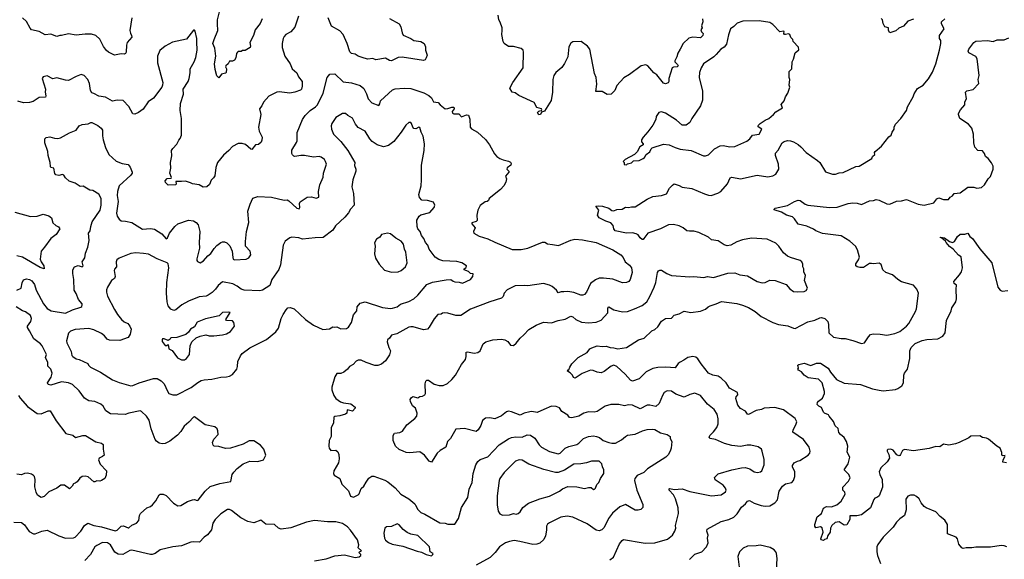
# Model space of a CAD drawing. Extents: x 1933546 to 2138868, y 524910 to 667279.
# Tile 141 of 256: x 2047945 to 2058038, y 563197 to 568727. Entities that reach past the tile are written whole.
import ezdxf

# ---------------------------------------------------------------- set-up
doc = ezdxf.new("R2010")
doc.units = 0

msp = doc.modelspace()

# ---------------------------------------------------------------- linework, layer by layer
at = {"layer": '0CON10XD'}
for points in [[(2050429, 568735), (2050410, 568690), (2050357, 568625), (2050341, 568565), (2050304, 568495), (2050310, 568455), (2050306, 568444), (2050255, 568412), (2050228, 568412), (2050215, 568402), (2050185, 568400), (2050177, 568393), (2050168, 568382), (2050159, 568335), (2050146, 568314), (2050125, 568303), (2050095, 568302), (2050082, 568275), (2050057, 568255), (2050054, 568245), (2050064, 568225), (2050062, 568185), (2050055, 568178), (2050015, 568170), (2049985, 568132), (2049965, 568152), (2049947, 568217), (2049943, 568275), (2049955, 568355), (2049946, 568435), (2049926, 568485), (2049937, 568525), (2049975, 568615), (2049973, 568685), (2049973, 568727), (2050022, 568935)], [(2049095, 568748), (2049074, 568615), (2049079, 568589), (2049092, 568565), (2049093, 568547), (2049046, 568494), (2049038, 568465), (2049036, 568395), (2049028, 568382), (2049016, 568374), (2048985, 568377), (2048917, 568363), (2048855, 568395), (2048835, 568412), (2048803, 568453), (2048765, 568529), (2048725, 568566), (2048682, 568578), (2048615, 568578), (2048525, 568568), (2048445, 568582), (2048375, 568564), (2048355, 568566), (2048324, 568554), (2048265, 568579), (2048205, 568571), (2048145, 568608), (2048065, 568625), (2048051, 568641), (2048015, 568709), (2047973, 568745)], [(2050802, 568765), (2050765, 568650), (2050725, 568603), (2050673, 568575), (2050656, 568554), (2050644, 568534), (2050636, 568485), (2050634, 568444), (2050664, 568355), (2050716, 568276), (2050738, 568225), (2050785, 568182), (2050803, 568143), (2050839, 568095), (2050841, 568045), (2050834, 568016), (2050824, 568006), (2050765, 567984)], [(2051735, 568739), (2051834, 568684), (2051851, 568655), (2051864, 568594), (2051875, 568570), (2051954, 568534), (2051985, 568514), (2052055, 568504), (2052092, 568485), (2052105, 568450), (2052106, 568415), (2052122, 568365), (2052112, 568335), (2052100, 568315), (2052085, 568309), (2051865, 568342), (2051825, 568339), (2051755, 568306), (2051735, 568310), (2051695, 568333), (2051597, 568317), (2051565, 568329), (2051515, 568324), (2051475, 568332), (2051415, 568354), (2051385, 568373), (2051345, 568380), (2051328, 568398), (2051300, 568485), (2051260, 568575), (2051225, 568613), (2051141, 568661), (2051108, 568745)], [(2054944, 568736), (2054946, 568705), (2054934, 568665), (2054942, 568645), (2054928, 568625), (2054933, 568603), (2054949, 568585), (2054946, 568565), (2054925, 568541), (2054845, 568547), (2054805, 568537), (2054744, 568485), (2054716, 568425), (2054690, 568385), (2054682, 568345), (2054659, 568305), (2054661, 568295), (2054688, 568268), (2054694, 568255), (2054684, 568245), (2054645, 568242), (2054634, 568235), (2054599, 568125), (2054599, 568095), (2054591, 568079), (2054565, 568071), (2054545, 568076), (2054475, 568162), (2054444, 568184), (2054385, 568254), (2054364, 568266), (2054315, 568256), (2054195, 568166), (2054139, 568131), (2054065, 568052), (2054045, 568000), (2054007, 567963), (2053965, 567962), (2053915, 567991), (2053851, 567991), (2053861, 568065), (2053854, 568135), (2053837, 568177), (2053789, 568425), (2053765, 568457), (2053700, 568505), (2053615, 568500), (2053594, 568486), (2053575, 568448), (2053562, 568345), (2053530, 568280), (2053501, 568239), (2053440, 568185), (2053419, 568155), (2053410, 568115), (2053407, 567983), (2053391, 567899), (2053325, 567790), (2053292, 567778), (2053283, 567757), (2053265, 567752), (2053254, 567776), (2053265, 567790), (2053278, 567792), (2053293, 567797), (2053298, 567805), (2053293, 567813), (2053247, 567827), (2053219, 567879), (2053060, 567950), (2053025, 567976), (2052992, 567985), (2052969, 568025), (2052998, 568085), (2053104, 568235), (2053110, 568395), (2053104, 568415), (2053085, 568432), (2053006, 568454), (2052955, 568454), (2052910, 568485), (2052900, 568505), (2052886, 568575), (2052892, 568618), (2052889, 568645), (2052871, 568701), (2052856, 568726), (2052848, 568775)], [(2055780, 567480), (2055815, 567489), (2055845, 567486), (2055875, 567476), (2055925, 567447), (2055952, 567425), (2056006, 567365), (2056124, 567284), (2056145, 567263), (2056205, 567167), (2056275, 567143), (2056306, 567144), (2056345, 567159), (2056385, 567162), (2056515, 567222), (2056550, 567225), (2056680, 567305), (2056686, 567324), (2056710, 567345), (2056708, 567365), (2056713, 567375), (2056780, 567430), (2056855, 567528), (2056878, 567545), (2056888, 567575), (2056910, 567605), (2056910, 567625), (2056923, 567657), (2056976, 567714), (2057034, 567795), (2057046, 567835), (2057104, 567935), (2057114, 567966), (2057148, 568022), (2057205, 568057), (2057259, 568121), (2057300, 568190), (2057336, 568275), (2057374, 568415), (2057386, 568485), (2057388, 568515), (2057373, 568533), (2057372, 568565), (2057422, 568635), (2057392, 568685), (2057393, 568705), (2057427, 568737)], [(2057106, 568734), (2057049, 568711), (2057005, 568662), (2056955, 568640), (2056925, 568612), (2056865, 568592), (2056852, 568615), (2056850, 568645), (2056814, 568654), (2056795, 568690), (2056788, 568725), (2056775, 568738)], [(2054165, 567240), (2054175, 567250), (2054215, 567260), (2054238, 567282), (2054295, 567284), (2054334, 567306), (2054348, 567315), (2054368, 567345), (2054405, 567373), (2054417, 567405), (2054428, 567415), (2054545, 567450), (2054602, 567445), (2054665, 567416), (2054715, 567402), (2054827, 567387), (2054953, 567333), (2054975, 567331), (2055005, 567341), (2055068, 567405), (2055125, 567436), (2055155, 567439), (2055225, 567424), (2055275, 567428), (2055398, 567482), (2055430, 567505), (2055458, 567545), (2055525, 567555), (2055551, 567605), (2055515, 567629), (2055510, 567635), (2055515, 567643), (2055534, 567665), (2055585, 567699), (2055624, 567715), (2055673, 567757), (2055695, 567783), (2055763, 567825), (2055751, 567859), (2055780, 567895), (2055793, 567935), (2055820, 567975), (2055838, 568035), (2055832, 568055), (2055840, 568115), (2055832, 568135), (2055832, 568195), (2055860, 568225), (2055862, 568295), (2055877, 568323), (2055893, 568387), (2055932, 568418), (2055927, 568445), (2055872, 568505), (2055870, 568525), (2055850, 568545), (2055840, 568575), (2055825, 568582), (2055796, 568574), (2055785, 568577), (2055779, 568585), (2055782, 568605), (2055775, 568610), (2055735, 568602), (2055665, 568679), (2055635, 568700), (2055525, 568717), (2055357, 568713), (2055298, 568692), (2055264, 568656), (2055231, 568635), (2055209, 568571), (2055190, 568475), (2055165, 568447), (2055131, 568425), (2055085, 568369), (2055060, 568345), (2054955, 568274), (2054929, 568235), (2054914, 568185), (2054911, 568135), (2054944, 567995), (2054943, 567903), (2054925, 567843), (2054836, 567715), (2054815, 567674), (2054775, 567646), (2054736, 567646), (2054676, 567696), (2054565, 567770), (2054525, 567782), (2054495, 567777), (2054469, 567735), (2054464, 567705), (2054434, 567645), (2054385, 567577), (2054337, 567525), (2054320, 567495), (2054319, 567475), (2054337, 567455), (2054337, 567445), (2054302, 567425), (2054275, 567372), (2054246, 567344), (2054150, 567295), (2054130, 567275), (2054140, 567265), (2054142, 567242), (2054165, 567240)], [(2050765, 567984), (2050715, 567975), (2050605, 567988), (2050582, 567985), (2050500, 567945), (2050445, 567883), (2050426, 567845), (2050402, 567815), (2050416, 567755), (2050391, 567625), (2050399, 567585), (2050430, 567525), (2050428, 567492), (2050419, 567471), (2050392, 567448), (2050362, 567445), (2050325, 567398), (2050315, 567400), (2050258, 567448), (2050225, 567459), (2050185, 567457), (2050125, 567427), (2050090, 567385), (2050035, 567340), (2049971, 567265), (2049956, 567214), (2049945, 567128), (2049933, 567107), (2049906, 567084), (2049891, 567039), (2049864, 567016), (2049825, 567010), (2049785, 567036), (2049715, 567046), (2049694, 567055), (2049645, 567074), (2049602, 567068), (2049545, 567070), (2049550, 567045), (2049545, 567034), (2049467, 567033), (2049439, 567059), (2049437, 567075), (2049455, 567101), (2049496, 567104), (2049500, 567110), (2049483, 567155), (2049494, 567205), (2049492, 567265), (2049503, 567333), (2049502, 567388), (2049513, 567407), (2049555, 567453), (2049575, 567493), (2049590, 567510), (2049603, 567545), (2049603, 567715), (2049591, 567795), (2049593, 567867), (2049624, 567965), (2049621, 568015), (2049672, 568095), (2049683, 568125), (2049692, 568182), (2049691, 568225), (2049734, 568295), (2049751, 568339), (2049765, 568415), (2049762, 568502), (2049761, 568535), (2049745, 568610), (2049735, 568620), (2049725, 568620), (2049655, 568528), (2049512, 568498), (2049435, 568457), (2049380, 568410), (2049357, 568353), (2049356, 568284), (2049411, 568085), (2049409, 568055), (2049401, 568035), (2049315, 567922), (2049263, 567885), (2049209, 567811), (2049162, 567775), (2049125, 567759), (2049105, 567761), (2049065, 567837), (2049005, 567900), (2048945, 567901), (2048895, 567891), (2048825, 567934), (2048755, 567942), (2048705, 567971), (2048685, 567979), (2048670, 568000), (2048661, 568075), (2048644, 568115), (2048605, 568154), (2048575, 568164), (2048522, 568145), (2048445, 568103), (2048415, 568106), (2048325, 568131), (2048285, 568121), (2048225, 568151), (2048185, 568142), (2048174, 568125), (2048210, 568015), (2048207, 567985), (2048214, 567946), (2048208, 567932), (2048145, 567929), (2048082, 567888), (2048045, 567880), (2047985, 567876), (2047925, 567891)], [(2056533, 566367), (2056511, 566405), (2056455, 566456), (2056365, 566512), (2056175, 566537), (2056105, 566565), (2056082, 566582), (2056015, 566612), (2055925, 566631), (2055888, 566685), (2055866, 566706), (2055805, 566723), (2055755, 566754), (2055678, 566778), (2055678, 566785), (2055690, 566795), (2055815, 566824), (2055886, 566864), (2055925, 566877), (2055945, 566873), (2055995, 566835), (2056024, 566826), (2056245, 566803), (2056325, 566807), (2056437, 566843), (2056485, 566852), (2056528, 566848), (2056575, 566834), (2056655, 566872), (2056695, 566874), (2056725, 566886), (2056755, 566878), (2056835, 566839), (2056864, 566836), (2056932, 566868), (2056985, 566871), (2057035, 566883), (2057155, 566835), (2057215, 566826), (2057315, 566849), (2057347, 566893), (2057365, 566901), (2057415, 566886), (2057466, 566884), (2057482, 566908), (2057508, 566922), (2057522, 566945), (2057585, 566954), (2057665, 567010), (2057725, 567010), (2057755, 567002), (2057805, 567008), (2057836, 567034), (2057872, 567095), (2057895, 567120), (2057922, 567195), (2057922, 567225), (2057905, 567260), (2057873, 567303), (2057844, 567324), (2057833, 567355), (2057813, 567383), (2057765, 567388), (2057735, 567422), (2057726, 567466), (2057722, 567555), (2057706, 567615), (2057672, 567655), (2057582, 567715), (2057568, 567755), (2057568, 567765), (2057590, 567805), (2057632, 567855), (2057633, 567887), (2057650, 567915), (2057638, 567985), (2057653, 567997), (2057718, 568012), (2057777, 568075), (2057771, 568115), (2057780, 568155), (2057759, 568325), (2057745, 568349), (2057675, 568387), (2057668, 568405), (2057674, 568425), (2057725, 568493), (2057745, 568507), (2057865, 568514), (2057925, 568504), (2057965, 568520), (2058035, 568522), (2058085, 568543)], [(2047914, 565955), (2047960, 565975), (2047969, 566031), (2047985, 566061), (2048015, 566071), (2048045, 566066), (2048070, 566050), (2048095, 566014), (2048115, 565956), (2048188, 565815), (2048225, 565766), (2048268, 565745), (2048415, 565720), (2048485, 565752), (2048570, 565780), (2048581, 565789), (2048586, 565804), (2048584, 565815), (2048549, 565859), (2048525, 565920), (2048504, 565955), (2048501, 566065), (2048489, 566125), (2048489, 566165), (2048506, 566194), (2048545, 566208), (2048585, 566194), (2048596, 566205), (2048585, 566245), (2048614, 566285), (2048621, 566335), (2048643, 566395), (2048658, 566465), (2048651, 566539), (2048668, 566565), (2048673, 566607), (2048689, 566655), (2048769, 566775), (2048779, 566825), (2048779, 566895), (2048755, 566938), (2048696, 566976), (2048665, 566980), (2048595, 567020), (2048565, 567018), (2048515, 567051), (2048451, 567071), (2048415, 567108), (2048398, 567135), (2048385, 567142), (2048345, 567132), (2048315, 567138), (2048305, 567150), (2048296, 567205), (2048265, 567214), (2048261, 567221), (2048258, 567265), (2048236, 567335), (2048232, 567375), (2048202, 567465), (2048202, 567505), (2048215, 567520), (2048255, 567528), (2048303, 567513), (2048335, 567511), (2048362, 567518), (2048455, 567568), (2048524, 567596), (2048555, 567639), (2048585, 567654), (2048645, 567660), (2048675, 567674), (2048685, 567672), (2048745, 567644), (2048781, 567615), (2048794, 567595), (2048794, 567536), (2048801, 567495), (2048825, 567418), (2048857, 567347), (2048935, 567279), (2048995, 567254), (2049055, 567242), (2049077, 567215), (2049096, 567166), (2049096, 567155), (2049084, 567135), (2048966, 567025), (2048946, 566965), (2048944, 566925), (2048953, 566865), (2048938, 566745), (2048944, 566715), (2048963, 566683), (2048985, 566667), (2049029, 566661), (2049095, 566648), (2049205, 566579), (2049285, 566587), (2049325, 566581), (2049402, 566532), (2049445, 566483), (2049459, 566491), (2049481, 566539), (2049535, 566607), (2049566, 566634), (2049675, 566671), (2049725, 566666), (2049755, 566649), (2049774, 566624), (2049790, 566555), (2049784, 566445), (2049788, 566385), (2049761, 566275), (2049761, 566261), (2049768, 566248), (2049795, 566236), (2049828, 566255), (2049873, 566307), (2049905, 566332), (2049937, 566383), (2049965, 566414), (2050005, 566444), (2050025, 566451), (2050045, 566450), (2050069, 566439), (2050099, 566409), (2050122, 566355), (2050131, 566289), (2050134, 566274), (2050147, 566267), (2050265, 566273), (2050295, 566288), (2050314, 566316), (2050308, 566355), (2050260, 566405), (2050259, 566455), (2050269, 566555), (2050292, 566648), (2050284, 566765), (2050306, 566835), (2050335, 566898), (2050386, 566914), (2050525, 566909), (2050655, 566879), (2050685, 566881), (2050705, 566870), (2050784, 566795), (2050810, 566790), (2050816, 566804), (2050813, 566845), (2050820, 566860), (2050893, 566907), (2050935, 566911), (2050985, 566898), (2051010, 566910), (2051007, 566965), (2051021, 567035), (2051054, 567114), (2051058, 567155), (2051088, 567245), (2051081, 567275), (2051068, 567295), (2051035, 567319), (2051016, 567326), (2050955, 567319), (2050865, 567334), (2050825, 567334), (2050765, 567324), (2050755, 567327), (2050742, 567342), (2050736, 567355), (2050735, 567390), (2050782, 567468), (2050788, 567485), (2050789, 567571), (2050845, 567705), (2050872, 567745), (2050921, 567795), (2050978, 567835), (2050996, 567854), (2051056, 567975), (2051096, 568135), (2051125, 568168), (2051175, 568174), (2051262, 568092), (2051345, 568080), (2051435, 568053), (2051471, 568021), (2051499, 567969), (2051517, 567917), (2051554, 567874), (2051625, 567848), (2051636, 567865), (2051644, 567895), (2051765, 568007), (2051795, 568017), (2051885, 568024), (2051955, 568021), (2052087, 567977), (2052140, 567950), (2052165, 567927), (2052186, 567886), (2052235, 567880), (2052255, 567854), (2052305, 567814), (2052335, 567816), (2052375, 567832), (2052392, 567832), (2052400, 567825), (2052400, 567815), (2052378, 567785), (2052380, 567770), (2052394, 567764), (2052445, 567764), (2052475, 567732), (2052525, 567752), (2052545, 567750), (2052558, 567708), (2052564, 567625), (2052575, 567608), (2052638, 567575), (2052718, 567498), (2052760, 567445), (2052812, 567352), (2052834, 567325), (2052865, 567304), (2052902, 567292), (2052955, 567276), (2052976, 567266), (2052982, 567255), (2052978, 567235), (2052942, 567208), (2052937, 567195), (2052957, 567175), (2052957, 567165), (2052926, 567125), (2052934, 567095), (2052927, 567063), (2052908, 567025), (2052874, 566986), (2052758, 566895), (2052750, 566875), (2052738, 566865), (2052715, 566859), (2052665, 566822), (2052641, 566775), (2052629, 566725), (2052635, 566670), (2052625, 566658), (2052580, 566645), (2052580, 566635), (2052612, 566595), (2052597, 566555), (2052599, 566539), (2052655, 566508), (2052745, 566481), (2052816, 566446), (2052992, 566372), (2053085, 566371), (2053155, 566384), (2053305, 566448), (2053326, 566446), (2053355, 566431), (2053405, 566423), (2053468, 566412), (2053595, 566469), (2053635, 566478), (2053715, 566472), (2053855, 566444), (2054025, 566368), (2054106, 566316), (2054129, 566289), (2054150, 566245), (2054195, 566213), (2054216, 566185), (2054222, 566138), (2054204, 566066), (2054189, 566045), (2054165, 566034), (2054125, 566032), (2054025, 566069), (2053928, 566078), (2053885, 566077), (2053848, 566062), (2053795, 566022), (2053754, 565935), (2053735, 565911), (2053717, 565903), (2053695, 565904), (2053625, 565933), (2053565, 565941), (2053523, 565937), (2053495, 565939), (2053465, 565927), (2053446, 565956), (2053404, 565994), (2053377, 566007), (2053315, 566022), (2053155, 566000), (2053115, 566004), (2053025, 566000), (2052940, 565960), (2052911, 565925), (2052899, 565891), (2052885, 565874), (2052765, 565836), (2052565, 565759), (2052465, 565694), (2052415, 565694), (2052335, 565719), (2052295, 565724), (2052279, 565721), (2052265, 565708), (2052230, 565705), (2052195, 565663), (2052143, 565575), (2052124, 565556), (2052085, 565549), (2051979, 565579), (2051955, 565581), (2051935, 565575), (2051811, 565509), (2051757, 565495), (2051736, 565465), (2051714, 565445), (2051711, 565425), (2051727, 565367), (2051746, 565335), (2051737, 565293), (2051695, 565230), (2051654, 565196), (2051616, 565184), (2051585, 565184), (2051495, 565214), (2051445, 565238), (2051415, 565238), (2051393, 565227), (2051363, 565195), (2051325, 565174), (2051304, 565145), (2051267, 565115), (2051235, 565102), (2051195, 565100), (2051175, 565068), (2051145, 564960), (2051144, 564934), (2051164, 564875), (2051186, 564845), (2051232, 564812), (2051265, 564800), (2051340, 564790), (2051383, 564755), (2051384, 564745), (2051355, 564716), (2051300, 564730), (2051297, 564695), (2051286, 564684), (2051225, 564666), (2051175, 564660)], [(2049515, 564881), (2049555, 564882), (2049702, 564958), (2049770, 565010), (2049805, 565028), (2049834, 565036), (2049915, 565042), (2050005, 565064), (2050065, 565067), (2050095, 565073), (2050125, 565092), (2050170, 565145), (2050178, 565172), (2050182, 565225), (2050207, 565283), (2050224, 565306), (2050305, 565364), (2050475, 565451), (2050572, 565528), (2050596, 565565), (2050626, 565664), (2050645, 565705), (2050675, 565754), (2050695, 565773), (2050718, 565778), (2050758, 565765), (2050874, 565654), (2050955, 565598), (2051052, 565552), (2051121, 565559), (2051155, 565581), (2051175, 565576), (2051195, 565580), (2051235, 565560), (2051295, 565562), (2051315, 565577), (2051347, 565623), (2051368, 565702), (2051399, 565745), (2051404, 565785), (2051435, 565821), (2051485, 565834), (2051665, 565776), (2051745, 565768), (2051765, 565771), (2051815, 565786), (2051848, 565812), (2051935, 565839), (2051985, 565866), (2052025, 565905), (2052117, 566013), (2052175, 566036), (2052315, 566061), (2052365, 566064), (2052387, 566047), (2052405, 566039), (2052448, 566038), (2052485, 566027), (2052565, 566063), (2052588, 566095), (2052592, 566122), (2052565, 566127), (2052545, 566148), (2052500, 566165), (2052500, 566175), (2052522, 566188), (2052524, 566204), (2052478, 566235), (2052425, 566250), (2052282, 566255), (2052241, 566271), (2052205, 566294), (2052142, 566375), (2052129, 566415), (2052103, 566445), (2052087, 566485), (2052065, 566515), (2052050, 566555), (2052026, 566585), (2052019, 566609), (2052016, 566674), (2052040, 566715), (2052055, 566728), (2052148, 566752), (2052195, 566803), (2052200, 566825), (2052185, 566856), (2052126, 566874), (2052067, 566877), (2052042, 566905), (2052036, 566935), (2052059, 567025), (2052064, 567086), (2052062, 567235), (2052091, 567385), (2052093, 567455), (2052081, 567535), (2052060, 567575), (2052045, 567622), (2052035, 567625), (2052005, 567609), (2051985, 567612), (2051974, 567625), (2051962, 567665), (2051955, 567672), (2051935, 567672), (2051904, 567646), (2051856, 567574), (2051780, 567480), (2051725, 567437), (2051675, 567423), (2051608, 567445), (2051559, 567479), (2051535, 567505), (2051486, 567586), (2051413, 567623), (2051386, 567655), (2051355, 567719), (2051308, 567745), (2051285, 567767), (2051255, 567767), (2051185, 567725), (2051146, 567665), (2051139, 567641), (2051142, 567605), (2051162, 567555), (2051235, 567479), (2051307, 567387), (2051381, 567265), (2051378, 567232), (2051390, 567195), (2051389, 567175), (2051361, 567085), (2051348, 567015), (2051368, 566945), (2051372, 566825), (2051335, 566784), (2051315, 566748), (2051277, 566703), (2051183, 566615), (2051155, 566569), (2051055, 566495), (2050975, 566493), (2050845, 566479), (2050805, 566491), (2050735, 566499), (2050715, 566493), (2050665, 566457), (2050644, 566415), (2050618, 566215), (2050602, 566168), (2050531, 566065), (2050508, 566002), (2050433, 565955), (2050405, 565950), (2050245, 565955), (2050215, 565965), (2050175, 565997), (2050129, 566019), (2050025, 566042), (2049978, 566002), (2049952, 565965), (2049918, 565932), (2049877, 565903), (2049855, 565894), (2049785, 565886), (2049676, 565844), (2049606, 565804), (2049546, 565754), (2049525, 565748), (2049495, 565760), (2049466, 565796), (2049456, 565836), (2049449, 565925), (2049452, 566035), (2049475, 566185), (2049466, 566225), (2049455, 566235), (2049355, 566275), (2049264, 566324), (2049215, 566332), (2049135, 566337), (2049085, 566332), (2048965, 566284), (2048940, 566265), (2048934, 566246), (2048937, 566193), (2048918, 566172), (2048913, 566157), (2048922, 566095), (2048915, 566075), (2048887, 566053), (2048846, 565985), (2048835, 565960), (2048836, 565935), (2048846, 565895), (2048915, 565757), (2048949, 565705), (2048988, 565655), (2049015, 565632), (2049053, 565613), (2049074, 565585), (2049086, 565554), (2049077, 565503), (2049055, 565471), (2048972, 565438), (2048867, 565443), (2048843, 565453), (2048815, 565487), (2048785, 565510), (2048705, 565550), (2048655, 565563), (2048515, 565552), (2048465, 565536), (2048445, 565516), (2048426, 565435), (2048427, 565415), (2048472, 565325), (2048478, 565285), (2048488, 565275), (2048525, 565251), (2048555, 565244), (2048644, 565205), (2048650, 565185), (2048671, 565165), (2048774, 565115), (2048897, 565035), (2048965, 565008), (2049085, 564976), (2049105, 564977), (2049171, 565005), (2049315, 565049), (2049355, 565049), (2049395, 565026), (2049424, 564995), (2049459, 564919), (2049475, 564897), (2049515, 564881)], [(2053995, 563191), (2054030, 563220), (2054094, 563355), (2054120, 563390), (2054135, 563399), (2054334, 563366), (2054355, 563362), (2054454, 563366), (2054585, 563402), (2054635, 563444), (2054660, 563485), (2054669, 563515), (2054666, 563545), (2054697, 563665), (2054693, 563725), (2054667, 563815), (2054648, 563858), (2054603, 563905), (2054601, 563919), (2054608, 563922), (2054655, 563912), (2054735, 563918), (2054815, 563891), (2055035, 563848), (2055135, 563856), (2055181, 563889), (2055186, 563905), (2055180, 563925), (2055156, 563956), (2055075, 564012), (2055066, 564035), (2055106, 564074), (2055245, 564114), (2055345, 564136), (2055382, 564138), (2055428, 564125), (2055475, 564094), (2055506, 564086), (2055537, 564093), (2055551, 564105), (2055576, 564165), (2055575, 564220), (2055556, 564305), (2055547, 564325), (2055515, 564350), (2055438, 564368), (2055403, 564367), (2055335, 564353), (2055246, 564364), (2055168, 564385), (2055077, 564425), (2055021, 564435), (2055013, 564445), (2055018, 564465), (2055058, 564502), (2055091, 564549), (2055106, 564584), (2055106, 564635), (2055095, 564685), (2055065, 564731), (2054995, 564786), (2054924, 564875), (2054865, 564899), (2054815, 564885), (2054755, 564857), (2054671, 564891), (2054625, 564919), (2054580, 564925), (2054552, 564905), (2054534, 564876), (2054501, 564795), (2054465, 564762), (2054405, 564777), (2054375, 564776), (2054305, 564738), (2054225, 564776), (2054185, 564779), (2054145, 564771), (2054085, 564783), (2054005, 564783), (2053945, 564768), (2053865, 564712), (2053835, 564704), (2053775, 564707), (2053726, 564694), (2053675, 564664), (2053605, 564648), (2053580, 564650), (2053563, 564673), (2053503, 564713), (2053478, 564748), (2053444, 564764), (2053395, 564766), (2053319, 564731), (2053248, 564702), (2053195, 564711), (2053175, 564708), (2053117, 564693), (2053075, 564674), (2052985, 564709), (2052955, 564714), (2052935, 564707), (2052885, 564668), (2052815, 564636), (2052765, 564647), (2052718, 564642), (2052690, 564620), (2052671, 564569), (2052646, 564525), (2052625, 564507), (2052505, 564538), (2052415, 564530), (2052361, 564435), (2052330, 564405), (2052314, 564346), (2052255, 564313), (2052225, 564283), (2052165, 564194), (2052142, 564202), (2052094, 564264), (2052048, 564298), (2051945, 564289), (2051905, 564293), (2051874, 564304), (2051835, 564322), (2051796, 564355), (2051774, 564414), (2051773, 564465), (2051785, 564488), (2051843, 564497), (2051869, 564511), (2051914, 564576), (2051995, 564639), (2052014, 564665), (2052019, 564695), (2052003, 564745), (2051970, 564770), (2051950, 564815), (2051949, 564835), (2051958, 564852), (2051975, 564864), (2052025, 564853), (2052045, 564867), (2052075, 564868), (2052096, 564884), (2052104, 564896), (2052101, 564995), (2052107, 565023), (2052118, 565032), (2052135, 565034), (2052195, 564992), (2052243, 564977), (2052285, 564978), (2052330, 565000), (2052375, 565040), (2052412, 565085), (2052475, 565195), (2052514, 565245), (2052521, 565275), (2052520, 565320), (2052535, 565324), (2052605, 565308), (2052642, 565315), (2052666, 565335), (2052696, 565404), (2052723, 565427), (2052795, 565447), (2052884, 565454), (2052916, 565446), (2052948, 565428), (2052975, 565390), (2053005, 565388), (2053035, 565412), (2053075, 565463), (2053114, 565496), (2053165, 565553), (2053240, 565595), (2053315, 565628), (2053395, 565619), (2053464, 565646), (2053535, 565659), (2053595, 565688), (2053615, 565682), (2053645, 565655), (2053705, 565628), (2053775, 565622), (2053855, 565628), (2053905, 565649), (2053975, 565723), (2053975, 565770), (2053985, 565786), (2054035, 565753), (2054125, 565732), (2054175, 565738), (2054246, 565764), (2054325, 565797), (2054373, 565837), (2054405, 565889), (2054450, 565985), (2054465, 566035), (2054484, 566135), (2054494, 566155), (2054505, 566160), (2054525, 566159), (2054577, 566125), (2054625, 566106), (2054815, 566092), (2054855, 566095), (2054956, 566084), (2054995, 566095), (2055055, 566084), (2055205, 566131), (2055275, 566134), (2055325, 566114), (2055405, 566102), (2055505, 566044), (2055555, 566031), (2055587, 566033), (2055635, 566059), (2055687, 566053), (2055803, 566013), (2055838, 565968), (2055875, 565942), (2055915, 565938), (2055985, 565942), (2056008, 565952), (2056020, 565975), (2055990, 566055), (2056000, 566105), (2055984, 566144), (2055982, 566175), (2055972, 566195), (2055972, 566222), (2055962, 566245), (2055945, 566260), (2055845, 566289), (2055814, 566304), (2055775, 566339), (2055727, 566407), (2055696, 566436), (2055605, 566478), (2055445, 566487), (2055355, 566472), (2055295, 566450), (2055235, 566417), (2055195, 566409), (2055165, 566420), (2055105, 566461), (2055035, 566470), (2055005, 566498), (2054907, 566545), (2054855, 566559), (2054811, 566561), (2054784, 566564), (2054744, 566595), (2054705, 566614), (2054645, 566627), (2054595, 566624), (2054515, 566585), (2054385, 566539), (2054344, 566485), (2054335, 566476), (2054325, 566476), (2054305, 566491), (2054285, 566524), (2054265, 566534), (2054225, 566542), (2054165, 566539), (2054049, 566565), (2054035, 566584), (2054027, 566617), (2054005, 566645), (2053952, 566662), (2053884, 566695), (2053867, 566725), (2053882, 566775), (2053850, 566815), (2053875, 566820), (2053918, 566815), (2053985, 566797), (2054015, 566772), (2054035, 566768), (2054065, 566781), (2054119, 566785), (2054155, 566805), (2054185, 566802), (2054215, 566811), (2054255, 566811), (2054375, 566887), (2054435, 566914), (2054523, 566927), (2054575, 566943), (2054605, 566999), (2054635, 567031), (2054655, 567044), (2054705, 567029), (2054735, 567012), (2054835, 566996), (2054965, 566942), (2055005, 566928), (2055034, 566926), (2055102, 566948), (2055131, 566965), (2055200, 567045), (2055229, 567105), (2055245, 567114), (2055335, 567098), (2055505, 567134), (2055615, 567116), (2055665, 567126), (2055696, 567145), (2055726, 567195), (2055724, 567245), (2055693, 567335), (2055692, 567358), (2055720, 567390), (2055760, 567465), (2055780, 567480)], [(2047895, 566756), (2048055, 566711), (2048123, 566713), (2048185, 566734), (2048245, 566717), (2048271, 566695), (2048286, 566645), (2048315, 566617), (2048344, 566604), (2048357, 566585), (2048319, 566525), (2048263, 566485), (2048200, 566395), (2048164, 566356), (2048156, 566274), (2048166, 566245), (2048192, 566205), (2048197, 566173), (2048155, 566187), (2047972, 566292), (2047915, 566307)], [(2051755, 566141), (2051825, 566144), (2051854, 566156), (2051901, 566195), (2051916, 566235), (2051904, 566345), (2051888, 566375), (2051878, 566425), (2051856, 566456), (2051799, 566489), (2051745, 566531), (2051715, 566540), (2051655, 566526), (2051635, 566498), (2051601, 566479), (2051581, 566439), (2051588, 566405), (2051583, 566327), (2051592, 566282), (2051631, 566221), (2051685, 566161), (2051755, 566141)], [(2058045, 564260), (2058025, 564258), (2058013, 564263), (2058012, 564292), (2057996, 564336), (2057960, 564355), (2057877, 564427), (2057855, 564438), (2057814, 564444), (2057785, 564462), (2057695, 564459), (2057675, 564443), (2057576, 564394), (2057538, 564382), (2057468, 564368), (2057415, 564378), (2057375, 564348), (2057335, 564352), (2057268, 564332), (2057105, 564307), (2057015, 564323), (2056995, 564312), (2056975, 564272), (2056965, 564260), (2056955, 564258), (2056935, 564268), (2056898, 564315), (2056875, 564326), (2056845, 564323), (2056837, 564315), (2056837, 564305), (2056855, 564270), (2056861, 564235), (2056838, 564195), (2056772, 564135), (2056756, 564095), (2056761, 564065), (2056784, 564014), (2056788, 563935), (2056755, 563848), (2056737, 563833), (2056710, 563825), (2056699, 563811), (2056667, 563723), (2056575, 563652), (2056525, 563641), (2056455, 563642), (2056454, 563605), (2056425, 563550), (2056395, 563548), (2056345, 563581), (2056305, 563573), (2056269, 563545), (2056256, 563515), (2056254, 563475), (2056229, 563441), (2056220, 563405), (2056195, 563400), (2056185, 563390), (2056160, 563395), (2056158, 563405), (2056182, 563475), (2056171, 563521), (2056155, 563529), (2056105, 563520), (2056097, 563535), (2056097, 563555), (2056119, 563631), (2056163, 563667), (2056185, 563721), (2056215, 563738), (2056265, 563736), (2056322, 563755), (2056365, 563793), (2056407, 563865), (2056402, 563885), (2056383, 563905), (2056381, 563935), (2056441, 563999), (2056458, 564032), (2056444, 564065), (2056397, 564115), (2056436, 564175), (2056454, 564245), (2056426, 564295), (2056432, 564355), (2056421, 564405), (2056395, 564444), (2056357, 564475), (2056343, 564495), (2056335, 564538), (2056304, 564564), (2056285, 564608), (2056242, 564665), (2056235, 564678), (2056194, 564694), (2056184, 564705), (2056165, 564752), (2056136, 564766), (2056120, 564785), (2056121, 564805), (2056132, 564818), (2056175, 564848), (2056194, 564895), (2056196, 564916), (2056170, 565005), (2056134, 565044), (2056026, 565056), (2055985, 565083), (2055959, 565119), (2055928, 565135), (2055920, 565145), (2055928, 565155), (2055920, 565185), (2055930, 565195), (2055985, 565206), (2056055, 565184), (2056114, 565206), (2056155, 565206), (2056232, 565155), (2056256, 565116), (2056318, 565038), (2056395, 565003), (2056565, 564988), (2056688, 564945), (2056755, 564929), (2056795, 564925), (2056922, 564938), (2056945, 564946), (2056986, 564974), (2057004, 565005), (2057007, 565085), (2057014, 565106), (2057044, 565145), (2057068, 565255), (2057070, 565335), (2057083, 565367), (2057125, 565409), (2057195, 565439), (2057245, 565450), (2057355, 565456), (2057408, 565485), (2057432, 565518), (2057444, 565645), (2057493, 565745), (2057500, 565775), (2057541, 565835), (2057549, 565865), (2057544, 565965), (2057549, 566005), (2057524, 566024), (2057521, 566045), (2057579, 566111), (2057597, 566143), (2057610, 566185), (2057596, 566296), (2057568, 566315), (2057513, 566375), (2057474, 566404), (2057443, 566443), (2057436, 566456), (2057398, 566488), (2057380, 566495), (2057385, 566500), (2057425, 566493), (2057474, 566454), (2057506, 566444), (2057526, 566454), (2057557, 566505), (2057585, 566528), (2057632, 566528), (2057665, 566538), (2057684, 566504), (2057710, 566485), (2057785, 566379), (2057908, 566235), (2057971, 565985), (2057995, 565956), (2058015, 565946), (2058075, 565953)], [(2054810, 563195), (2054865, 563248), (2054936, 563275), (2054986, 563325), (2055002, 563365), (2054996, 563415), (2055003, 563445), (2054987, 563485), (2054992, 563505), (2055135, 563585), (2055215, 563606), (2055265, 563629), (2055298, 563662), (2055345, 563731), (2055385, 563767), (2055406, 563794), (2055425, 563798), (2055475, 563771), (2055545, 563747), (2055585, 563741), (2055633, 563745), (2055685, 563775), (2055713, 563805), (2055730, 563895), (2055763, 563945), (2055795, 563971), (2055858, 563985), (2055877, 564005), (2055891, 564045), (2055892, 564095), (2055866, 564145), (2055865, 564158), (2055883, 564187), (2055917, 564203), (2055940, 564210), (2056026, 564264), (2056044, 564285), (2056049, 564305), (2056036, 564345), (2055979, 564425), (2055871, 564501), (2055873, 564525), (2055901, 564575), (2055910, 564605), (2055895, 564641), (2055775, 564729), (2055685, 564754), (2055575, 564746), (2055548, 564732), (2055495, 564721), (2055415, 564682), (2055405, 564684), (2055383, 564715), (2055335, 564744), (2055307, 564775), (2055286, 564845), (2055289, 564861), (2055306, 564884), (2055301, 564905), (2055222, 564952), (2055188, 565005), (2055136, 565055), (2055105, 565073), (2055050, 565085), (2055005, 565103), (2054929, 565199), (2054895, 565251), (2054875, 565268), (2054845, 565276), (2054795, 565266), (2054753, 565237), (2054715, 565219), (2054696, 565205), (2054665, 565159), (2054567, 565167), (2054485, 565162), (2054435, 565151), (2054365, 565119), (2054295, 565046), (2054225, 565024), (2054205, 565033), (2054152, 565095), (2054065, 565174), (2054035, 565186), (2054006, 565175), (2053935, 565122), (2053905, 565109), (2053865, 565116), (2053823, 565133), (2053795, 565134), (2053709, 565101), (2053640, 565055), (2053621, 565061), (2053610, 565085), (2053589, 565109), (2053560, 565125), (2053562, 565138), (2053575, 565140), (2053583, 565167), (2053605, 565200), (2053670, 565265), (2053762, 565315), (2053790, 565355), (2053808, 565365), (2053865, 565384), (2053915, 565378), (2053955, 565381), (2053996, 565366), (2054035, 565364), (2054075, 565353), (2054165, 565367), (2054288, 565445), (2054347, 565465), (2054425, 565540), (2054455, 565553), (2054485, 565580), (2054524, 565636), (2054565, 565666), (2054625, 565669), (2054655, 565699), (2054705, 565711), (2054755, 565740), (2054825, 565728), (2054925, 565739), (2054975, 565759), (2055002, 565785), (2055022, 565795), (2055085, 565814), (2055140, 565840), (2055295, 565820), (2055355, 565803), (2055415, 565779), (2055485, 565736), (2055544, 565684), (2055665, 565624), (2055723, 565603), (2055818, 565588), (2055875, 565566), (2055895, 565564), (2056025, 565629), (2056095, 565649), (2056145, 565673), (2056165, 565675), (2056199, 565665), (2056227, 565635), (2056237, 565605), (2056239, 565519), (2056285, 565472), (2056365, 565459), (2056405, 565459), (2056485, 565440), (2056575, 565408), (2056605, 565416), (2056645, 565476), (2056665, 565500), (2056693, 565507), (2056766, 565506), (2056835, 565494), (2056915, 565510), (2056967, 565533), (2057036, 565585), (2057060, 565615), (2057126, 565735), (2057136, 565765), (2057159, 565925), (2057142, 565965), (2057107, 566005), (2056985, 566042), (2056947, 566065), (2056891, 566111), (2056822, 566135), (2056794, 566165), (2056775, 566218), (2056755, 566233), (2056695, 566224), (2056675, 566230), (2056655, 566227), (2056595, 566188), (2056555, 566186), (2056529, 566195), (2056516, 566205), (2056516, 566225), (2056544, 566266), (2056553, 566295), (2056533, 566367)], [(2047885, 563578), (2047965, 563574), (2047995, 563549), (2048042, 563482), (2048085, 563458), (2048105, 563458), (2048172, 563485), (2048225, 563494), (2048345, 563438), (2048415, 563414), (2048495, 563416), (2048515, 563424), (2048571, 563485), (2048609, 563545), (2048644, 563566), (2048705, 563542), (2048785, 563528), (2048925, 563489), (2048944, 563496), (2048985, 563538), (2049010, 563540), (2049055, 563518), (2049065, 563518), (2049095, 563548), (2049142, 563568), (2049166, 563595), (2049174, 563645), (2049184, 563666), (2049248, 563725), (2049285, 563737), (2049307, 563755), (2049340, 563795), (2049374, 563856), (2049386, 563864), (2049415, 563866), (2049445, 563851), (2049523, 563773), (2049566, 563746), (2049595, 563749), (2049665, 563788), (2049715, 563806), (2049735, 563810), (2049765, 563801), (2049775, 563804), (2049846, 563894), (2049898, 563942), (2049996, 563974), (2050108, 563995), (2050124, 564065), (2050140, 564090), (2050175, 564129), (2050236, 564174), (2050305, 564201), (2050385, 564198), (2050443, 564217), (2050467, 564265), (2050446, 564326), (2050412, 564365), (2050345, 564411), (2050298, 564412), (2050235, 564377), (2050105, 564336), (2050055, 564334), (2049985, 564352), (2049938, 564355), (2049927, 564365), (2049920, 564395), (2049935, 564428), (2049978, 564475), (2049977, 564515), (2049968, 564535), (2049946, 564556), (2049845, 564574), (2049738, 564658), (2049725, 564654), (2049678, 564602), (2049629, 564561), (2049595, 564507), (2049561, 564469), (2049485, 564409), (2049435, 564384), (2049405, 564381), (2049375, 564388), (2049346, 564406), (2049332, 564425), (2049291, 564535), (2049272, 564622), (2049244, 564665), (2049192, 564712), (2049178, 564718), (2049065, 564696), (2049025, 564681), (2048875, 564688), (2048829, 564719), (2048800, 564765), (2048777, 564787), (2048715, 564813), (2048655, 564820), (2048610, 564850), (2048556, 564925), (2048485, 564989), (2048445, 565006), (2048375, 565016), (2048265, 564982), (2048237, 564987), (2048231, 565005), (2048266, 565065), (2048276, 565105), (2048264, 565144), (2048234, 565175), (2048234, 565215), (2048211, 565265), (2048220, 565295), (2048176, 565386), (2048159, 565405), (2048091, 565455), (2048045, 565540), (2048025, 565572), (2048024, 565585), (2048059, 565635), (2048066, 565665), (2048056, 565695), (2048005, 565732), (2047972, 565745), (2047908, 565785)], [(2049605, 565240), (2049635, 565241), (2049656, 565255), (2049684, 565295), (2049692, 565385), (2049710, 565425), (2049755, 565466), (2049795, 565484), (2049854, 565496), (2049886, 565486), (2049935, 565486), (2050025, 565499), (2050065, 565509), (2050105, 565533), (2050146, 565585), (2050141, 565625), (2050125, 565642), (2050064, 565644), (2050058, 565655), (2050102, 565725), (2050085, 565731), (2050025, 565727), (2049988, 565692), (2049850, 565660), (2049765, 565628), (2049735, 565580), (2049696, 565554), (2049676, 565524), (2049648, 565502), (2049555, 565471), (2049494, 565466), (2049486, 565454), (2049465, 565440), (2049425, 565456), (2049410, 565455), (2049404, 565446), (2049405, 565430), (2049435, 565388), (2049452, 565388), (2049465, 565400), (2049474, 565354), (2049508, 565338), (2049563, 565263), (2049605, 565240)], [(2047932, 564875), (2047948, 564848), (2048025, 564762), (2048125, 564691), (2048165, 564688), (2048235, 564717), (2048257, 564717), (2048317, 564617), (2048417, 564485), (2048488, 564468), (2048516, 564446), (2048593, 564467), (2048618, 564465), (2048725, 564400), (2048785, 564386), (2048802, 564375), (2048802, 564325), (2048812, 564265), (2048795, 564250), (2048760, 564235), (2048752, 564215), (2048771, 564171), (2048833, 564105), (2048832, 564058), (2048817, 564025), (2048785, 564003), (2048765, 563997), (2048735, 564000), (2048715, 563991), (2048705, 563991), (2048645, 564043), (2048615, 564048), (2048585, 564044), (2048560, 564030), (2048535, 563991), (2048515, 563977), (2048495, 563972), (2048482, 563945), (2048455, 563920), (2048405, 563957), (2048365, 563956), (2048325, 563927), (2048245, 563887), (2048195, 563840), (2048165, 563829), (2048127, 563855), (2048112, 563885), (2048101, 563941), (2048102, 564015), (2048095, 564045), (2048087, 564055), (2048065, 564069), (2048025, 564081), (2047995, 564076), (2047965, 564061), (2047915, 564068)], [(2051175, 564660), (2051164, 564655), (2051160, 564595), (2051136, 564545), (2051136, 564455), (2051118, 564415), (2051113, 564355), (2051116, 564335), (2051133, 564313), (2051185, 564314), (2051205, 564300), (2051215, 564270), (2051219, 564225), (2051214, 564185), (2051166, 564105), (2051160, 564075), (2051168, 564058), (2051226, 564026), (2051246, 563966), (2051315, 563898), (2051335, 563844), (2051365, 563834), (2051415, 563856), (2051425, 563867), (2051445, 563923), (2051474, 563946), (2051495, 563987), (2051525, 564027), (2051555, 564048), (2051575, 564048), (2051689, 564009), (2051720, 563990), (2051795, 563931), (2051850, 563865), (2051935, 563818), (2051996, 563765), (2052001, 563751), (2052025, 563707), (2052055, 563676), (2052098, 563658), (2052250, 563570), (2052305, 563567), (2052335, 563557), (2052405, 563558), (2052444, 563615), (2052473, 563727), (2052540, 563830), (2052552, 563915), (2052582, 563985), (2052592, 564075), (2052619, 564165), (2052641, 564199), (2052665, 564219), (2052745, 564246), (2052861, 564369), (2052955, 564433), (2052985, 564445), (2053029, 564451), (2053095, 564450), (2053145, 564471), (2053182, 564468), (2053225, 564439), (2053270, 564370), (2053295, 564345), (2053375, 564303), (2053465, 564279), (2053486, 564285), (2053535, 564337), (2053575, 564353), (2053656, 564375), (2053675, 564386), (2053725, 564436), (2053775, 564457), (2053825, 564463), (2053857, 564457), (2053888, 564445), (2053926, 564415), (2053985, 564393), (2054015, 564386), (2054052, 564388), (2054115, 564421), (2054153, 564457), (2054175, 564469), (2054255, 564481), (2054330, 564515), (2054375, 564528), (2054435, 564531), (2054456, 564526), (2054515, 564492), (2054580, 564475), (2054612, 564455), (2054612, 564435), (2054628, 564405), (2054622, 564335), (2054612, 564305), (2054591, 564269), (2054568, 564245), (2054379, 564125), (2054342, 564085), (2054275, 564055), (2054251, 564025), (2054246, 564005), (2054271, 563905), (2054333, 563757), (2054332, 563728), (2054311, 563709), (2054285, 563700), (2054255, 563700), (2054155, 563760), (2054095, 563734), (2054020, 563670), (2053981, 563615), (2053935, 563524), (2053912, 563498), (2053885, 563488), (2053855, 563494), (2053761, 563561), (2053615, 563629), (2053555, 563639), (2053491, 563629), (2053375, 563571), (2053355, 563556), (2053346, 563535), (2053346, 563495), (2053334, 563436), (2053319, 563401), (2053278, 563362), (2053245, 563351), (2053205, 563349), (2053071, 563381), (2053015, 563388), (2052965, 563381), (2052923, 563367), (2052864, 563325), (2052820, 563265), (2052769, 563215), (2052625, 563138)], [(2052895, 563648), (2052965, 563652), (2053007, 563667), (2053035, 563660), (2053055, 563666), (2053075, 563684), (2053102, 563728), (2053159, 563771), (2053275, 563815), (2053375, 563844), (2053477, 563895), (2053510, 563920), (2053565, 563944), (2053655, 563939), (2053735, 563921), (2053775, 563933), (2053802, 563932), (2053825, 563913), (2053838, 563915), (2053848, 563925), (2053862, 563965), (2053882, 563985), (2053898, 564025), (2053933, 564075), (2053933, 564113), (2053918, 564145), (2053912, 564175), (2053885, 564203), (2053805, 564201), (2053755, 564184), (2053695, 564174), (2053625, 564172), (2053528, 564112), (2053464, 564086), (2053437, 564087), (2053318, 564118), (2053165, 564173), (2053095, 564214), (2053065, 564218), (2053028, 564202), (2052911, 564085), (2052868, 564025), (2052861, 564005), (2052838, 563848), (2052838, 563755), (2052851, 563691), (2052865, 563664), (2052895, 563648)], [(2058060, 564185), (2058024, 564194), (2058027, 564215), (2058048, 564255)], [(2058062, 563325), (2058035, 563336), (2058005, 563338), (2057895, 563322), (2057745, 563321), (2057705, 563314), (2057646, 563316), (2057615, 563309), (2057603, 563313), (2057571, 563351), (2057556, 563406), (2057544, 563424), (2057455, 563458), (2057454, 563555), (2057427, 563597), (2057379, 563635), (2057334, 563684), (2057235, 563724), (2057215, 563739), (2057184, 563774), (2057164, 563815), (2057139, 563839), (2057115, 563853), (2057075, 563853), (2057047, 563843), (2057027, 563813), (2057031, 563705), (2057015, 563645), (2056965, 563612), (2056931, 563579), (2056899, 563525), (2056795, 563424), (2056740, 563350), (2056732, 563325), (2056732, 563272), (2056739, 563235), (2056767, 563155)], [(2050965, 563180), (2051085, 563203), (2051176, 563234), (2051275, 563242), (2051385, 563214), (2051425, 563221), (2051442, 563235), (2051442, 563245), (2051420, 563265), (2051428, 563275), (2051450, 563285), (2051413, 563315), (2051420, 563345), (2051406, 563396), (2051335, 563496), (2051305, 563528), (2051254, 563564), (2051185, 563581), (2051101, 563581), (2050965, 563596), (2050884, 563576), (2050725, 563519), (2050626, 563506), (2050598, 563515), (2050555, 563552), (2050468, 563558), (2050415, 563597), (2050345, 563572), (2050285, 563586), (2050212, 563622), (2050115, 563698), (2050095, 563706), (2050075, 563706), (2050005, 563664), (2049949, 563605), (2049924, 563566), (2049910, 563500), (2049871, 563449), (2049836, 563425), (2049787, 563373), (2049725, 563376), (2049699, 563371), (2049605, 563334), (2049515, 563323), (2049385, 563293), (2049335, 563258), (2049304, 563246), (2049285, 563246), (2049095, 563290), (2049074, 563286), (2049003, 563247), (2048955, 563248), (2048920, 563270), (2048875, 563345), (2048845, 563365), (2048795, 563368), (2048735, 563339), (2048714, 563325), (2048671, 563245), (2048614, 563186)], [(2052165, 563234), (2052180, 563245), (2052182, 563255), (2052153, 563273), (2052146, 563325), (2052025, 563441), (2051955, 563456), (2051915, 563472), (2051874, 563504), (2051835, 563551), (2051815, 563559), (2051755, 563534), (2051705, 563530), (2051689, 563515), (2051678, 563465), (2051684, 563415), (2051695, 563393), (2051725, 563370), (2051763, 563353), (2051871, 563331), (2052019, 563279), (2052065, 563271), (2052112, 563245), (2052165, 563234)], [(2055701, 563085), (2055709, 563205), (2055702, 563255), (2055696, 563275), (2055679, 563295), (2055637, 563317), (2055535, 563343), (2055495, 563335), (2055405, 563331), (2055359, 563311), (2055324, 563275), (2055307, 563225), (2055318, 563115)]]:
    msp.add_lwpolyline(points, dxfattribs=at)

doc.saveas('drawing.dxf')
